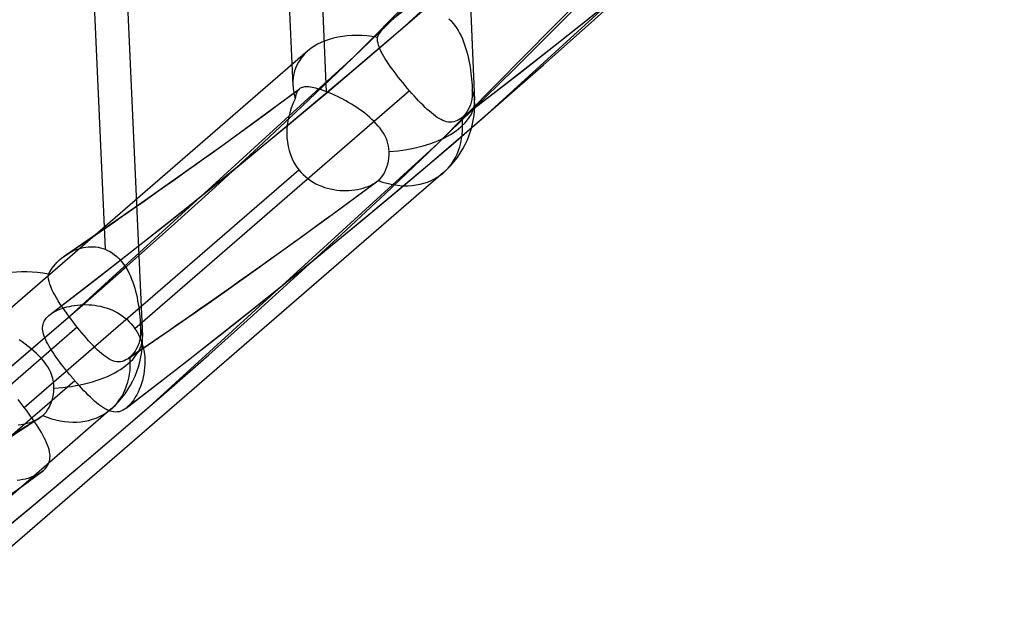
# Model space of a CAD drawing. Header units: millimetres. Extents: x -192 to 186, y -241 to 236.
# Tile 7 of 89: x 117 to 130, y -132 to -124. Entities that reach past the tile are written whole.
import ezdxf

# ---------------------------------------------------------------- set-up
doc = ezdxf.new("R2010")
doc.units = ezdxf.units.MM
doc.layers.add('MAIN-1', color=7, linetype='Continuous')
doc.layers.add('MAIN-2', color=7, linetype='Continuous')

msp = doc.modelspace()

# ---------------------------------------------------------------- linework, layer by layer
at = {"layer": 'MAIN-1'}
for p, q in [((117.1641225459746, -127.8824797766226), (117.1642463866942, -127.8823877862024)), ((117.1642463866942, -127.8823877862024), (117.1643645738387, -127.8822930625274)), ((117.1643645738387, -127.8822930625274), (117.1644884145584, -127.8822010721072)), ((117.1644884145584, -127.8822010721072), (117.1646132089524, -127.8821082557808)), ((117.1646132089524, -127.8821082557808), (117.1647304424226, -127.882014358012)), ((117.1647304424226, -127.882014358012), (117.1648552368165, -127.8819215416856))]:
    msp.add_line(p, q, dxfattribs=at)
msp.add_ellipse((-0.4999999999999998, -0.4330127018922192), major_axis=(108.0178556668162, -124.728276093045), ratio=0.7500000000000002, start_param=-0.2589215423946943, end_param=0.7137243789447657, dxfattribs=at)
at = {"layer": 'MAIN-2'}
for p, q in [((121.8380788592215, -104.9354193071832), (122.7441798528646, -125.0644069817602)), ((119.4786828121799, -105.3911326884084), (120.3555453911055, -124.8705930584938)), ((117.4703301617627, -108.0423075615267), (118.376431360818, -128.1713448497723)), ((120.7979437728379, -124.95304612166), (120.4055039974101, -116.2350152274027)), ((117.4936730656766, -118.3062729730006), (117.8861128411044, -127.024303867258)), ((121.8256441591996, -124.0908963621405), (125.5617363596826, -120.6814500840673)), ((121.1617365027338, -124.4919617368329), (124.7200964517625, -120.8889096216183)), ((122.8632598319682, -125.2890491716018), (126.6601465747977, -121.8241327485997)), ((122.2601462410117, -125.6346448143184), (125.876294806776, -121.9730791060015)), ((124.1559453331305, -124.0603625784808), (124.9427404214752, -123.4267368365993)), ((121.0653331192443, -124.7425275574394), (121.8256441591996, -124.0908963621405)), ((121.5358261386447, -124.1259730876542), (121.5527711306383, -124.1046647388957)), ((121.5527711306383, -124.1046647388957), (121.5706310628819, -124.0838759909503)), ((121.5706310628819, -124.0838759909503), (121.5893595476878, -124.0636551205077)), ((121.5893595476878, -124.0636551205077), (121.6089177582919, -124.0440448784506)), ((121.6089177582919, -124.0440448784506), (121.6292649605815, -124.0251028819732)), ((121.6292649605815, -124.0251028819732), (121.6503623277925, -124.0068652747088)), ((122.4064695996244, -123.994936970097), (122.4333846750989, -124.0223203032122)), ((122.4333846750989, -124.0223203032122), (122.4588502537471, -124.0515283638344)), ((122.4588502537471, -124.0515283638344), (122.4828871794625, -124.0824460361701)), ((122.4828871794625, -124.0824460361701), (122.5055087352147, -124.114963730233)), ((123.362582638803, -124.6860335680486), (124.1559453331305, -124.0603625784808)), ((121.4659411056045, -124.2390275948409), (121.4778575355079, -124.2155881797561)), ((121.4778575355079, -124.2155881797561), (121.4908171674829, -124.192585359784)), ((121.4908171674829, -124.192585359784), (121.504802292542, -124.1699820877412)), ((121.504802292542, -124.1699820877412), (121.5198207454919, -124.1477619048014)), ((121.5198207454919, -124.1477619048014), (121.5358261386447, -124.1259730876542)), ((122.5055087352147, -124.114963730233), (122.5267348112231, -124.1489671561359)), ((122.5267348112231, -124.1489671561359), (122.5465664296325, -124.1843222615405)), ((122.5465664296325, -124.1843222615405), (122.565019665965, -124.2208916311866)), ((122.565019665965, -124.2208916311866), (122.5821361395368, -124.2585386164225)), ((121.4659856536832, -124.2641502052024), (121.465934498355, -124.2390256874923)), ((121.4687073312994, -124.2898947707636), (121.4659856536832, -124.2641502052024)), ((121.4739365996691, -124.3162641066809), (121.4687073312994, -124.2898947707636)), ((121.4815190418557, -124.3432764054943), (121.4739365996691, -124.3162641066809)), ((121.4912775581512, -124.3709466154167), (121.4815190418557, -124.3432764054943)), ((122.5821361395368, -124.2585386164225), (122.5979499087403, -124.2971320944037)), ((122.5979499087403, -124.2971320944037), (122.6125470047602, -124.3365295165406)), ((122.6125470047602, -124.3365295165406), (122.6258604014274, -124.3766201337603)), ((120.5508090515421, -124.4164163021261), (108.1727878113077, -135.1360971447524)), ((117.4256445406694, -127.9014078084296), (121.1617365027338, -124.4919617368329)), ((121.5030737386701, -124.3993019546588), (121.4912775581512, -124.3709466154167)), ((121.5168007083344, -124.4284415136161), (121.5030737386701, -124.3993019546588)), ((121.5323813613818, -124.4583958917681), (121.5168007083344, -124.4284415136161)), ((121.5497217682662, -124.4891522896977), (121.5323813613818, -124.4583958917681)), ((121.568738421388, -124.5207097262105), (121.5497217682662, -124.4891522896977)), ((122.6258604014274, -124.3766201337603), (122.638033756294, -124.4172394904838)), ((122.638033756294, -124.4172394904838), (122.649072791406, -124.458270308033)), ((122.649072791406, -124.458270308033), (122.6590539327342, -124.4996586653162)), ((121.5893402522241, -124.5530463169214), (121.568738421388, -124.5207097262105)), ((121.611403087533, -124.5861845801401), (121.5893402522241, -124.5530463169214)), ((121.6348567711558, -124.6200525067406), (121.611403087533, -124.5861845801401)), ((121.6595396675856, -124.6545296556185), (121.6348567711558, -124.6200525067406)), ((122.6590539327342, -124.4996586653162), (122.6680516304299, -124.5413467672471)), ((122.6680516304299, -124.5413467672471), (122.676118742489, -124.5831846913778)), ((122.676118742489, -124.5831846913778), (122.6832873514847, -124.6250176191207)), ((122.6832873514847, -124.6250176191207), (122.6896169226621, -124.6667107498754)), ((120.2983091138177, -125.3863206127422), (121.0653331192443, -124.7425275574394)), ((121.6853880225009, -124.6895755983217), (121.6595396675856, -124.6545296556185)), ((121.7123277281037, -124.7251303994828), (121.6853880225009, -124.6895755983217)), ((121.7402827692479, -124.7611489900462), (121.7123277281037, -124.7251303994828)), ((122.5626985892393, -125.3037169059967), (123.362582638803, -124.6860335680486)), ((122.6896169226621, -124.6667107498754), (122.6951442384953, -124.7081062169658)), ((122.6951442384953, -124.7081062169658), (122.6999231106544, -124.7490598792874)), ((122.6999231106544, -124.7490598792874), (122.7039871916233, -124.7892477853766)), ((121.7691761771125, -124.7975805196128), (121.7402827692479, -124.7611489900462)), ((121.7987292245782, -124.834104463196), (121.7691761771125, -124.7975805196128)), ((121.8286996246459, -124.870419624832), (121.7987292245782, -124.834104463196)), ((121.8590260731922, -124.9064565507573), (121.8286996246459, -124.870419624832)), ((122.7039871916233, -124.7892477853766), (122.7073450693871, -124.8282715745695)), ((122.7073450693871, -124.8282715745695), (122.7100119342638, -124.8660794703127)), ((122.7100119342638, -124.8660794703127), (122.7119991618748, -124.902616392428)), ((121.8896681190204, -124.9421142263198), (118.2795120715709, -128.0686010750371)), ((119.948071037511, -125.2793780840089), (120.4435403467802, -124.9147045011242)), ((120.3955027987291, -124.9941327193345), (120.3902453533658, -125.0182313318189)), ((120.4022302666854, -124.9727930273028), (120.3955027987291, -124.9941327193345)), ((120.4105609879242, -124.9540965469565), (120.4022302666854, -124.9727930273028)), ((120.4205991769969, -124.9379246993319), (120.4105609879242, -124.9540965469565)), ((120.4325066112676, -124.92413037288), (120.4205991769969, -124.9379246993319)), ((120.4339813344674, -124.9227148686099), (120.4324810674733, -124.9241494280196)), ((120.4354824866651, -124.9213334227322), (120.4339813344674, -124.9227148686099)), ((120.4370034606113, -124.9199709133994), (120.4354824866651, -124.9213334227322)), ((120.4385518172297, -124.9186482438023), (120.4370034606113, -124.9199709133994)), ((120.4401332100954, -124.9173549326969), (120.4385518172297, -124.9186482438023)), ((120.441735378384, -124.9160863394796), (120.4401332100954, -124.9173549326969)), ((120.4528397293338, -124.9085474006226), (120.441735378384, -124.9160863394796)), ((120.4650915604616, -124.9022713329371), (120.4528397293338, -124.9085474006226)), ((120.4785254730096, -124.8972383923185), (120.4650915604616, -124.9022713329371)), ((120.4931770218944, -124.8934412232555), (120.4785254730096, -124.8972383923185)), ((120.509087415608, -124.8908619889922), (120.4931770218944, -124.8934412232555)), ((120.5262694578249, -124.8894911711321), (120.509087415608, -124.8908619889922)), ((120.5447292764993, -124.889325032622), (120.5262694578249, -124.8894911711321)), ((120.5644721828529, -124.8903717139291), (120.5447292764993, -124.889325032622)), ((120.5855129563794, -124.8926189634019), (120.5644721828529, -124.8903717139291)), ((120.6078588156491, -124.8960732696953), (120.5855129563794, -124.8926189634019)), ((120.6315169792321, -124.9007345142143), (120.6078588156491, -124.8960732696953)), ((120.6565012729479, -124.9065978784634), (120.6315169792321, -124.9007345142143)), ((120.6827486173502, -124.9136473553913), (120.6565012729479, -124.9065978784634)), ((120.7100603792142, -124.9218267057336), (120.6827486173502, -124.9136473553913)), ((120.7383862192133, -124.9311302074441), (120.7100603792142, -124.9218267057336)), ((120.7676975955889, -124.9415353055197), (120.7383862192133, -124.9311302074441)), ((120.7979404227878, -124.9530451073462), (120.7676975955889, -124.9415353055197)), ((120.832138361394, -124.9668804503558), (120.7979508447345, -124.9530304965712)), ((120.867355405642, -124.9819999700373), (120.832138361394, -124.9668804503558)), ((120.9032154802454, -124.9982488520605), (120.867355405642, -124.9819999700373)), ((120.9394877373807, -125.0155219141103), (120.9032154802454, -124.9982488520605)), ((121.8896699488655, -124.942115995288), (121.8590260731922, -124.9064565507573)), ((121.9192885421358, -124.9759432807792), (121.8896595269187, -124.9421239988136)), ((121.9490346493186, -125.0092281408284), (121.9192885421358, -124.9759432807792)), ((121.9785603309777, -125.0415595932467), (121.9490346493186, -125.0092281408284)), ((122.7131668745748, -124.9781990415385), (122.7104276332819, -125.0177191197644)), ((122.7119991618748, -124.902616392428), (122.7133049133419, -124.9378300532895)), ((122.7132878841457, -124.9378295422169), (122.7131668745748, -124.9781990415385)), ((120.345661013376, -125.1356283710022), (120.3282122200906, -125.1836112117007)), ((120.3651085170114, -125.0893710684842), (120.345661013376, -125.1356283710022)), ((120.386343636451, -125.045183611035), (120.3651085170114, -125.0893710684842)), ((120.3902453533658, -125.0182313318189), (120.386343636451, -125.045183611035)), ((120.976075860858, -125.03380236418), (120.9394877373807, -125.0155219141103)), ((121.0128835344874, -125.0530601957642), (120.976075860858, -125.03380236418)), ((121.049809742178, -125.0732552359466), (121.0128835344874, -125.0530601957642)), ((121.0867572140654, -125.0943649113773), (121.049809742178, -125.0732552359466)), ((121.1235842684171, -125.1163329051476), (121.0867572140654, -125.0943649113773)), ((121.1600349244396, -125.139046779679), (121.1235842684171, -125.1163329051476)), ((121.1959837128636, -125.1624890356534), (121.1600349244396, -125.139046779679)), ((122.007785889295, -125.0728023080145), (121.9785603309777, -125.0415595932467)), ((122.0366892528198, -125.1028849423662), (122.007785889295, -125.0728023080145)), ((122.0652634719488, -125.1317317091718), (122.0366892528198, -125.1028849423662)), ((122.0934713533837, -125.1592757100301), (122.0652634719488, -125.1317317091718)), ((122.6878241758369, -125.1239379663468), (122.6756102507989, -125.1559238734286)), ((122.6974567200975, -125.091155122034), (122.6878241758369, -125.1239379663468)), ((122.705085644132, -125.0555958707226), (122.6974567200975, -125.091155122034)), ((122.7104276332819, -125.0177191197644), (122.705085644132, -125.0555958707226)), ((120.3129397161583, -125.2330724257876), (120.2998851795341, -125.284305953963)), ((120.3282122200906, -125.1836112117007), (120.3129397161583, -125.2330724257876)), ((121.2313155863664, -125.1866473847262), (121.1959837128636, -125.1624890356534)), ((121.2659069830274, -125.2114960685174), (121.2313155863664, -125.1866473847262)), ((121.2996419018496, -125.2370236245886), (121.2659069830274, -125.2114960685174)), ((121.3323977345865, -125.2632166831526), (121.2996419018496, -125.2370236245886)), ((121.3640726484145, -125.2900403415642), (121.3323977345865, -125.2632166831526)), ((122.121299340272, -125.185432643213), (122.0934713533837, -125.1592757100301)), ((122.1486580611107, -125.2100577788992), (122.121299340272, -125.185432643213)), ((122.175525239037, -125.2330367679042), (122.1486580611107, -125.2100577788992)), ((122.2019202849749, -125.2542893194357), (122.175525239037, -125.2330367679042)), ((122.2278597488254, -125.2737376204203), (122.2019202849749, -125.2542893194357)), ((122.6016271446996, -125.2688833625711), (122.5788196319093, -125.2905806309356)), ((122.6232829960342, -125.2441655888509), (122.6016271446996, -125.2688833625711)), ((122.6431644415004, -125.2167937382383), (122.6232829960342, -125.2441655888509)), ((122.6606855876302, -125.1871470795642), (122.6431644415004, -125.2167937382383)), ((122.6756102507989, -125.1559238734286), (122.6606855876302, -125.1871470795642)), ((119.4501966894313, -125.6409986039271), (119.948071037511, -125.2793780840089)), ((119.5246382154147, -126.0222549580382), (120.2983091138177, -125.3863206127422)), ((120.2814108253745, -125.3913148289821), (120.2764999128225, -125.4465653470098)), ((120.2892899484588, -125.3371369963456), (120.2814108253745, -125.3913148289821)), ((120.2998851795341, -125.284305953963), (120.2892899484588, -125.3371369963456)), ((121.394572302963, -125.3175411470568), (121.3640726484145, -125.2900403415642)), ((121.4238013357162, -125.3457675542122), (121.394572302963, -125.3175411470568)), ((121.4516040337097, -125.374717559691), (121.4238013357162, -125.3457675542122)), ((121.4778350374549, -125.4044086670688), (121.4516040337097, -125.374717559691)), ((122.0964441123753, -125.9463029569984), (122.8632598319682, -125.2890491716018)), ((122.2533630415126, -125.2912815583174), (122.2278597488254, -125.2737376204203)), ((122.2784467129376, -125.3068565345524), (122.2533630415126, -125.2912815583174)), ((122.3031226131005, -125.3203679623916), (122.2784467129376, -125.3068565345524)), ((122.327445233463, -125.331741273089), (122.3031226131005, -125.3203679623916)), ((122.3515260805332, -125.3408952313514), (122.327445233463, -125.331741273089)), ((122.3754044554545, -125.3477145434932), (122.3515260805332, -125.3408952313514)), ((122.3991101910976, -125.3520646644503), (122.3754044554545, -125.3477145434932)), ((122.4227014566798, -125.3538302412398), (122.3991101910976, -125.3520646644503)), ((122.4462005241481, -125.3528888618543), (122.4227014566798, -125.3538302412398)), ((122.469628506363, -125.3491089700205), (122.4462005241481, -125.3528888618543)), ((122.4929159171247, -125.3424242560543), (122.469628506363, -125.3491089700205)), ((122.5160660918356, -125.3327596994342), (122.4929159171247, -125.3424242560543)), ((122.5390976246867, -125.3200601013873), (122.5160660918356, -125.3327596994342)), ((122.5620225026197, -125.3042419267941), (122.5390976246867, -125.3200601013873)), ((122.5648250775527, -125.3020832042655), (122.5620225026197, -125.3042419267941)), ((122.5676239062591, -125.2998804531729), (122.5648250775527, -125.3020832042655)), ((122.5704208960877, -125.2976254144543), (122.5676239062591, -125.2998804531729)), ((122.5732217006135, -125.2953274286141), (122.5704208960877, -125.2976254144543)), ((122.5760187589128, -125.2929788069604), (122.5732217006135, -125.2953274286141)), ((122.5788196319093, -125.2905806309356), (122.5760187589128, -125.2929788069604)), ((120.2764999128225, -125.4465653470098), (120.2748291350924, -125.5026399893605)), ((120.2748291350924, -125.5026399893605), (120.2766496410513, -125.5592588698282)), ((121.5023442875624, -125.4348482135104), (121.4778350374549, -125.4044086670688)), ((121.5249732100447, -125.4660432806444), (121.5023442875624, -125.4348482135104)), ((121.5455726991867, -125.498006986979), (121.5249732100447, -125.4660432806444)), ((121.5639476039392, -125.5306896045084), (121.5455726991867, -125.498006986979)), ((121.5799339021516, -125.5640459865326), (121.5639476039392, -125.5306896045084)), ((118.4632602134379, -129.0995606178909), (122.2601462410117, -125.6346448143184)), ((118.91269417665, -126.025880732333), (119.4501966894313, -125.6409986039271)), ((120.2766496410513, -125.5592588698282), (120.2821691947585, -125.6157815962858)), ((120.2821691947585, -125.6157815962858), (120.2915202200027, -125.6717783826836)), ((121.5934023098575, -125.5980751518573), (121.5799339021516, -125.5640459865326)), ((121.6042282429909, -125.6327862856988), (121.5934023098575, -125.5980751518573)), ((121.6122880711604, -125.6681679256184), (121.6042282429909, -125.6327862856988)), ((120.2915202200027, -125.6717783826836), (120.3048271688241, -125.726990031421)), ((120.3048271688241, -125.726990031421), (120.3222154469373, -125.7811565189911)), ((120.3222154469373, -125.7811565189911), (120.3438170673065, -125.8340131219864)), ((121.6174574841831, -125.7041786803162), (121.6122880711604, -125.6681679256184)), ((121.6159035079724, -125.8268704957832), (121.6191152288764, -125.7838495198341)), ((121.619620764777, -125.7402653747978), (121.6174574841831, -125.7041786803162)), ((121.6191152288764, -125.7838495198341), (121.619620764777, -125.7402653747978)), ((120.3438170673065, -125.8340131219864), (120.3695208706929, -125.8848747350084)), ((120.3695208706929, -125.8848747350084), (120.3991132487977, -125.9331962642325)), ((121.5910389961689, -125.9432185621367), (121.6015154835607, -125.9073448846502)), ((121.6015154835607, -125.9073448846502), (121.6099362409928, -125.8683119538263)), ((121.6099362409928, -125.8683119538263), (121.6159035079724, -125.8268704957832)), ((122.3348535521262, -126.0165254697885), (110.6192664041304, -136.1625225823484)), ((116.8248417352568, -129.1031516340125), (120.432507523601, -125.9788214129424)), ((118.3738627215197, -126.4066197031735), (118.91269417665, -126.025880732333)), ((118.7443591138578, -126.6502833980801), (119.5246382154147, -126.0222549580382)), ((120.3991132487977, -125.9331962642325), (120.4325122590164, -125.9788219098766)), ((120.4325047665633, -125.9788197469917), (120.4596461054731, -126.0107591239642)), ((120.4596461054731, -126.0107591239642), (120.4887924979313, -126.0410583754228)), ((120.4887924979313, -126.0410583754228), (120.5197691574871, -126.069527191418)), ((121.3229286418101, -126.5957158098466), (122.0964441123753, -125.9463029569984)), ((121.5228341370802, -126.0719272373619), (121.5437986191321, -126.0426700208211)), ((121.5437986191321, -126.0426700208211), (121.5623111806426, -126.0108813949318)), ((121.5623111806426, -126.0108813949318), (121.5781113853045, -125.9774122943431)), ((121.5781113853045, -125.9774122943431), (121.5910389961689, -125.9432185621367)), ((120.5197691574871, -126.069527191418), (120.5522538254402, -126.0959183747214)), ((120.5522538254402, -126.0959183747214), (120.5861206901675, -126.1202330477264)), ((120.5861206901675, -126.1202330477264), (120.6212666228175, -126.142468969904)), ((120.6212666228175, -126.142468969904), (120.6575865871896, -126.1626453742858)), ((120.6575865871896, -126.1626453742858), (120.6949755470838, -126.180755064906)), ((120.9182166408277, -126.5335032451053), (121.4553172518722, -126.1376725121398)), ((121.3742454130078, -126.1852155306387), (121.4031717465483, -126.1706783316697)), ((121.4031717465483, -126.1706783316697), (121.429945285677, -126.1550241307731)), ((121.429945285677, -126.1550241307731), (121.4544911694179, -126.138290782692)), ((121.4544911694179, -126.138290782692), (121.4582459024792, -126.1354775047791)), ((121.4582459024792, -126.1354775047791), (121.4619459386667, -126.1326363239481)), ((121.4619459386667, -126.1326363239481), (121.4655827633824, -126.1297735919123)), ((121.4655827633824, -126.1297735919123), (121.4691582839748, -126.1268810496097)), ((121.4691582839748, -126.1268810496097), (121.4726715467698, -126.1239595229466)), ((121.4726715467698, -126.1239595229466), (121.4761225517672, -126.1210090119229)), ((121.4761225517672, -126.1210090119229), (121.5000421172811, -126.0981758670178)), ((121.5000421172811, -126.0981758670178), (121.5228341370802, -126.0719272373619)), ((120.6949755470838, -126.180755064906), (120.7332745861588, -126.1967973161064)), ((120.7332745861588, -126.1967973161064), (120.7722281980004, -126.2107258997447)), ((120.7722281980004, -126.2107258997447), (120.8116934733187, -126.2225953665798)), ((120.8116934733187, -126.2225953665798), (120.8515200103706, -126.2324316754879)), ((120.8515200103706, -126.2324316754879), (120.8915932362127, -126.2403085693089)), ((120.8915932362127, -126.2403085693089), (120.9317693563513, -126.2462473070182)), ((120.9317693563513, -126.2462473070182), (120.9719158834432, -126.2503076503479)), ((120.9719158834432, -126.2503076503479), (121.0119183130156, -126.2525292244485)), ((121.0119183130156, -126.2525292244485), (121.0516925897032, -126.2529725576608)), ((121.0516925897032, -126.2529725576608), (121.0910959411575, -126.2516834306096)), ((121.0910959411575, -126.2516834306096), (121.1299761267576, -126.2487148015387)), ((121.1299761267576, -126.2487148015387), (121.1681714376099, -126.244120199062)), ((121.1681714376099, -126.244120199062), (121.2055381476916, -126.2379396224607)), ((121.2055381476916, -126.2379396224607), (121.2419079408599, -126.230237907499)), ((121.2419079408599, -126.230237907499), (121.2771361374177, -126.221062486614)), ((121.2771361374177, -126.221062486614), (121.3110459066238, -126.2104647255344)), ((121.3110459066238, -126.2104647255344), (121.3434679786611, -126.1985036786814)), ((121.3434679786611, -126.1985036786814), (121.3742454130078, -126.1852155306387)), ((117.8709697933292, -126.7569158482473), (118.3738627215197, -126.4066197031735)), ((120.3783475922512, -126.9258192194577), (120.9182166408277, -126.5335032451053)), ((117.9575124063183, -127.2703636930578), (118.7443591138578, -126.6502833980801)), ((120.5427408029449, -127.2372482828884), (121.3229286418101, -126.5957158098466)), ((117.3657511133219, -127.1041619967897), (117.8709697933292, -126.7569158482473)), ((119.8320203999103, -127.3171992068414), (120.3783475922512, -126.9258192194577)), ((117.3880037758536, -127.0895670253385), (117.4168399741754, -127.0723576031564)), ((117.4168399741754, -127.0723576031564), (117.4463730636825, -127.0566179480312)), ((117.4463730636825, -127.0566179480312), (117.476528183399, -127.0424057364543)), ((117.476528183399, -127.0424057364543), (117.5072389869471, -127.0297921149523)), ((117.5072389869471, -127.0297921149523), (117.538422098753, -127.0188345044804)), ((117.538422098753, -127.0188345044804), (117.5700111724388, -127.0096106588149)), ((117.5700111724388, -127.0096106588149), (117.6019303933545, -127.0021856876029)), ((117.6019303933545, -127.0021856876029), (117.6340498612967, -126.9966212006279)), ((117.6340498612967, -126.9966212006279), (117.6661855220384, -126.9929962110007)), ((117.6661855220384, -126.9929962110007), (117.6982823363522, -126.9913278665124)), ((117.6982823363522, -126.9913278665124), (117.7302644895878, -126.9916614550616)), ((117.7302644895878, -126.9916614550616), (117.7620854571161, -126.9940275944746)), ((117.7620854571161, -126.9940275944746), (117.7936769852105, -126.9984528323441)), ((117.7936769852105, -126.9984528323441), (117.8249774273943, -127.0049788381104)), ((117.8249774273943, -127.0049788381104), (117.8558985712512, -127.0136219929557)), ((117.8558985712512, -127.0136219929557), (117.8861123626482, -127.0243008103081)), ((117.8861076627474, -127.0243038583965), (117.9193285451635, -127.0387898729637)), ((117.9193285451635, -127.0387898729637), (117.9514968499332, -127.0557680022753)), ((117.9514968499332, -127.0557680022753), (117.9825746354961, -127.0751953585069)), ((117.9825746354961, -127.0751953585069), (118.0125116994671, -127.0970178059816)), ((117.2307735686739, -127.2232856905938), (117.2585932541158, -127.1935054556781)), ((117.2585932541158, -127.1935054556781), (117.2882595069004, -127.1651535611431)), ((117.2882595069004, -127.1651535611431), (117.3196340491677, -127.1383949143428)), ((117.3196340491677, -127.1383949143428), (117.3261937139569, -127.1331703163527)), ((117.3261937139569, -127.1331703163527), (117.3328242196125, -127.1280201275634)), ((117.3328242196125, -127.1280201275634), (117.3395113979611, -127.1229413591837)), ((117.3395113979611, -127.1229413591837), (117.3462618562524, -127.1179359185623)), ((117.3462618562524, -127.1179359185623), (117.3530736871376, -127.113012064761)), ((117.3530736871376, -127.113012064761), (117.3599317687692, -127.1081742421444)), ((117.3599317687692, -127.1081742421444), (117.3880037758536, -127.0895670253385)), ((118.0125116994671, -127.0970178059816), (118.0412738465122, -127.1211770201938)), ((118.0412738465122, -127.1211770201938), (118.0686413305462, -127.1474377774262)), ((118.0686413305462, -127.1474377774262), (118.094527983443, -127.1756078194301)), ((118.094527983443, -127.1756078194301), (118.1189546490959, -127.2055720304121)), ((118.1189546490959, -127.2055720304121), (118.1419449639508, -127.2372205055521)), ((117.1406965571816, -127.3538932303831), (117.15980101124, -127.3197514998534)), ((117.15980101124, -127.3197514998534), (117.1812382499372, -127.2865573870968)), ((117.1641433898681, -127.8824703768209), (117.9575124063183, -127.2703636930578)), ((117.1812382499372, -127.2865573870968), (117.2049434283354, -127.2543527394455)), ((117.2049434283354, -127.2543527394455), (117.2307735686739, -127.2232856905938)), ((118.1419449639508, -127.2372205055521), (118.1635056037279, -127.2704351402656)), ((118.1635056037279, -127.2704351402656), (118.1836640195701, -127.3051027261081)), ((118.1836640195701, -127.3051027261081), (118.202422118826, -127.3411026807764)), ((118.202422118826, -127.3411026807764), (118.2197969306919, -127.3782835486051)), ((119.2831117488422, -127.704883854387), (119.8320203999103, -127.3171992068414)), ((119.7559447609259, -127.8708748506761), (120.5427408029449, -127.2372482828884)), ((117.1400057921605, -127.3843723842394), (117.1406975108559, -127.3538924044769)), ((117.1430283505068, -127.415813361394), (117.1400057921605, -127.3843723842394)), ((117.1494958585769, -127.4482190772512), (117.1430283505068, -127.415813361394)), ((117.1591285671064, -127.481601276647), (117.1494958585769, -127.4482190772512)), ((118.2197969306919, -127.3782835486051), (118.2358423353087, -127.4165199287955)), ((118.2358423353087, -127.4165199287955), (118.2506358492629, -127.4556624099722)), ((118.2506358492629, -127.4556624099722), (118.2641085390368, -127.4956085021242)), ((117.1716561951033, -127.5159711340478), (117.1591285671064, -127.481601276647)), ((117.1868655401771, -127.5514190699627), (117.1716561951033, -127.5159711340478)), ((117.2046122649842, -127.5880465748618), (117.1868655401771, -127.5514190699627)), ((117.2247499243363, -127.6258201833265), (117.2046122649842, -127.5880465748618)), ((118.2641085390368, -127.4956085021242), (118.2764248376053, -127.5361920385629)), ((118.2764248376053, -127.5361920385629), (118.2875885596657, -127.5772841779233)), ((118.2875885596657, -127.5772841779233), (118.2976554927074, -127.618751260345)), ((117.2471349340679, -127.6647039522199), (117.2247499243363, -127.6258201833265)), ((117.2715546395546, -127.7047400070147), (117.2471349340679, -127.6647039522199)), ((117.2979023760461, -127.7458182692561), (117.2715546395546, -127.7047400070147)), ((118.2976554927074, -127.618751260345), (118.3067048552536, -127.6605511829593)), ((118.3067048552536, -127.6605511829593), (118.3148036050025, -127.702584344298)), ((118.3148036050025, -127.702584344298), (118.322017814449, -127.7447178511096)), ((118.7353198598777, -128.0862616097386), (119.2831117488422, -127.704883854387)), ((117.1865947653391, -127.8665298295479), (117.2103798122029, -127.8518167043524)), ((117.2103798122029, -127.8518167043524), (117.2358589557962, -127.8379593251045)), ((117.2358589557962, -127.8379593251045), (117.2629168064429, -127.8250036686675)), ((117.2629168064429, -127.8250036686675), (117.2914219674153, -127.8129932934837)), ((117.2914219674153, -127.8129932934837), (117.3212506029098, -127.8019530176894)), ((117.3259432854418, -127.787785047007), (117.2979023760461, -127.7458182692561)), ((117.3212506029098, -127.8019530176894), (117.3522713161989, -127.7919197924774)), ((117.3555215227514, -127.8305138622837), (117.3259432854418, -127.787785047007)), ((117.3522713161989, -127.7919197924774), (117.3843583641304, -127.7829399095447)), ((117.386517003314, -127.8739138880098), (117.3555215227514, -127.8305138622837)), ((117.3843583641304, -127.7829399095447), (117.41746570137, -127.7750232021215)), ((117.41746570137, -127.7750232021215), (117.4516306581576, -127.7682079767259)), ((117.4516306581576, -127.7682079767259), (117.4867434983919, -127.7625495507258)), ((117.4867434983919, -127.7625495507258), (117.5227057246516, -127.7581296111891)), ((117.5227057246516, -127.7581296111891), (117.5593981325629, -127.7549974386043)), ((117.5593981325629, -127.7549974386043), (117.5967062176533, -127.7532323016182)), ((117.5967062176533, -127.7532323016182), (117.6345324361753, -127.7528952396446)), ((117.6345324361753, -127.7528952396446), (117.672764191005, -127.7540572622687)), ((117.672764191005, -127.7540572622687), (117.711218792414, -127.7567702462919)), ((117.711218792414, -127.7567702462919), (117.7497277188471, -127.7610956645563)), ((117.7497277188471, -127.7610956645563), (117.7881830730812, -127.7670552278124)), ((117.7881830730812, -127.7670552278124), (117.8264779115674, -127.7747028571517)), ((117.8264779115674, -127.7747028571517), (117.8645099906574, -127.7840696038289)), ((117.8645099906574, -127.7840696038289), (117.9021733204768, -127.7952085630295)), ((117.9021733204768, -127.7952085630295), (117.9393600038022, -127.8081414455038)), ((117.9393600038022, -127.8081414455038), (117.9759697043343, -127.8229240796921)), ((117.9759697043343, -127.8229240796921), (118.0118443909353, -127.8395692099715)), ((118.0118443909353, -127.8395692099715), (118.0467466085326, -127.8580093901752)), ((118.0467466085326, -127.8580093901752), (118.0805788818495, -127.8782517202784)), ((118.322017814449, -127.7447178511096), (118.3283880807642, -127.7867839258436)), ((118.3283880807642, -127.7867839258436), (118.3339795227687, -127.828643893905)), ((118.3339795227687, -127.828643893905), (118.3388327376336, -127.870149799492)), ((116.665333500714, -128.5530390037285), (117.4256445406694, -127.9014078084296)), ((117.0717134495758, -128.0110309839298), (117.0780960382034, -127.9906610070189)), ((117.0780960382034, -127.9906610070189), (117.086920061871, -127.9706830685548)), ((117.086920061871, -127.9706830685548), (117.0982602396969, -127.9511352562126)), ((117.0982602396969, -127.9511352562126), (117.1120756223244, -127.9322193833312)), ((117.1120756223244, -127.9322193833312), (117.1283706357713, -127.9139301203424)), ((117.1283706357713, -127.9139301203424), (117.1471763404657, -127.8962533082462)), ((117.1471763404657, -127.8962533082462), (117.1498855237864, -127.8939299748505)), ((117.1498855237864, -127.8939299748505), (117.1526409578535, -127.8916133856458)), ((117.1526409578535, -127.8916133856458), (117.1554455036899, -127.8893142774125)), ((117.1554455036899, -127.8893142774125), (117.1582896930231, -127.8870200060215)), ((117.1582896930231, -127.8870200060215), (117.1611820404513, -127.884744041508)), ((117.1611820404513, -127.884744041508), (117.1641225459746, -127.8824797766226)), ((117.1648552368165, -127.8819215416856), (117.1865947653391, -127.8665298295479)), ((117.4188219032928, -127.9179121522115), (117.386517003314, -127.8739138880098)), ((117.4522180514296, -127.9622882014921), (117.4188219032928, -127.9179121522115)), ((117.4862117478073, -128.0064149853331), (117.4522180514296, -127.9622882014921)), ((118.0805788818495, -127.8782517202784), (118.113256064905, -127.9002804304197)), ((118.113256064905, -127.9002804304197), (118.1447033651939, -127.9241058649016)), ((118.1447033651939, -127.9241058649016), (118.1748365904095, -127.9497312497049)), ((118.1748365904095, -127.9497312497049), (118.2035743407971, -127.9771452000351)), ((118.2035743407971, -127.9771452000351), (118.2307408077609, -128.006251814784)), ((118.3388327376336, -127.870149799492), (118.3430166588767, -127.9111464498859)), ((118.3430166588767, -127.9111464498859), (118.3465646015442, -127.9511490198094)), ((118.3465646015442, -127.9511490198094), (118.349475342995, -127.9899170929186)), ((118.349475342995, -127.9899170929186), (118.3517782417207, -128.0274084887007)), ((118.9625820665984, -128.4965458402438), (119.7559447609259, -127.8708748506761)), ((117.5206765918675, -128.0500791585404), (113.9130108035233, -131.1744093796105)), ((117.0657818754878, -128.0529628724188), (117.067647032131, -128.0317920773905)), ((117.0659936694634, -128.0745284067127), (117.0657818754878, -128.0529628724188)), ((117.0681618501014, -128.0965111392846), (117.0659936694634, -128.0745284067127)), ((117.067647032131, -128.0317920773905), (117.0717134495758, -128.0110309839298)), ((117.0721750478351, -128.118937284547), (117.0681618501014, -128.0965111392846)), ((117.0779787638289, -128.1420218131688), (117.0721750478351, -128.118937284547)), ((117.5206767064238, -128.0500754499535), (117.4862117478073, -128.0064149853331)), ((117.5505453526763, -128.0871563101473), (117.5206568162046, -128.0500906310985)), ((117.5806214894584, -128.1236925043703), (117.5505453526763, -128.0871563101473)), ((118.184812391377, -128.4640804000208), (118.7353198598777, -128.0862616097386)), ((118.2307408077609, -128.006251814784), (118.2560668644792, -128.0367685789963)), ((118.2560668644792, -128.0367685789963), (118.2795138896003, -128.068602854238)), ((118.2795138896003, -128.068602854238), (118.3037977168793, -128.1062254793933)), ((118.3037977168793, -128.1062254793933), (118.32562780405, -128.1453774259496)), ((118.3538105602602, -128.1065234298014), (118.3514465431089, -128.1489599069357)), ((118.3517782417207, -128.0274084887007), (118.3534393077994, -128.0635814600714)), ((118.3534393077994, -128.0635814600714), (118.3538105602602, -128.1065234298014)), ((116.7982567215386, -128.2429167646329), (116.7575876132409, -128.2150450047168)), ((116.8381271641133, -128.2717043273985), (116.7982567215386, -128.2429167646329)), ((117.0855240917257, -128.1658100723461), (117.0779787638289, -128.1420218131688)), ((117.0947637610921, -128.19032310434), (117.0855240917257, -128.1658100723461)), ((117.1056401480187, -128.2155756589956), (117.0947637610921, -128.19032310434)), ((117.1181059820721, -128.2415821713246), (117.1056401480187, -128.2155756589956)), ((117.1321036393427, -128.2683507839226), (117.1181059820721, -128.2415821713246)), ((117.6107803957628, -128.1595368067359), (117.5806214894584, -128.1236925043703)), ((117.6406476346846, -128.1942254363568), (117.6107803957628, -128.1595368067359)), ((117.6701642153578, -128.227609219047), (117.6406476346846, -128.1942254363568)), ((117.6993099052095, -128.2596096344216), (117.6701642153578, -128.227609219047)), ((118.32562780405, -128.1453774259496), (118.344967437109, -128.1859577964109)), ((118.3384592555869, -128.2284379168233), (118.3285311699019, -128.2639215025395)), ((118.34623250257, -128.1898655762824), (118.3384592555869, -128.2284379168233)), ((118.344967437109, -128.1859577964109), (118.3617649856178, -128.2277876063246)), ((118.3514465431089, -128.1489599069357), (118.34623250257, -128.1898655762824)), ((118.3617649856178, -128.2277876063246), (118.3759079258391, -128.2704137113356)), ((116.8770159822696, -128.3013702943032), (116.8381271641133, -128.2717043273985)), ((116.9147487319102, -128.3318841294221), (116.8770159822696, -128.3013702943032)), ((116.9511556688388, -128.363212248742), (116.9147487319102, -128.3318841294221)), ((116.9860849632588, -128.3953680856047), (116.9511556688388, -128.363212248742)), ((117.147579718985, -128.2959068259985), (117.1321036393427, -128.2683507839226)), ((117.1644752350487, -128.3242519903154), (117.147579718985, -128.2959068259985)), ((117.1826617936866, -128.3532589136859), (117.1644752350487, -128.3242519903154)), ((117.2020738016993, -128.3828877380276), (117.1826617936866, -128.3532589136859)), ((117.7280625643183, -128.2901432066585), (117.6993099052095, -128.2596096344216)), ((117.7564076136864, -128.3191209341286), (117.7280625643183, -128.2901432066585)), ((117.7843086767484, -128.3464310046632), (117.7564076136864, -128.3191209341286)), ((117.8116686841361, -128.3719033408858), (117.7843086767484, -128.3464310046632)), ((117.8385201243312, -128.3954372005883), (117.8116686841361, -128.3719033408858)), ((118.2824999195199, -128.362512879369), (118.2617600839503, -128.3916102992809)), ((118.3006887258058, -128.330954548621), (118.2824999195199, -128.362512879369)), ((118.316079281, -128.2977768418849), (118.3006887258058, -128.330954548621)), ((118.3285311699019, -128.2639215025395), (118.316079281, -128.2977768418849)), ((118.3759079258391, -128.2704137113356), (118.3874599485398, -128.3136716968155)), ((118.3874599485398, -128.3136716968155), (118.3964771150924, -128.3574235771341)), ((118.3964771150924, -128.3574235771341), (118.4030391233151, -128.4015337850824)), ((117.0194223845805, -128.4284265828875), (116.9860849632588, -128.3953680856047)), ((117.0509310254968, -128.4623909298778), (117.0194223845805, -128.4284265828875)), ((117.0803881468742, -128.4972739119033), (117.0509310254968, -128.4623909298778)), ((117.1075644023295, -128.5330731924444), (117.0803881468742, -128.4972739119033)), ((117.2226479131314, -128.4131185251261), (117.2020738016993, -128.3828877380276)), ((117.2443269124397, -128.4439402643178), (117.2226479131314, -128.4131185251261)), ((117.2670606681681, -128.4753236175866), (117.2443269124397, -128.4439402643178)), ((117.290785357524, -128.507249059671), (117.2670606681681, -128.4753236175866)), ((117.3153609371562, -128.5395759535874), (117.290785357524, -128.507249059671)), ((117.8648794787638, -128.4169360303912), (117.8385201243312, -128.3954372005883)), ((117.8907840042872, -128.4363081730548), (117.8648794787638, -128.4169360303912)), ((117.9162511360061, -128.4534628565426), (117.8907840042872, -128.4363081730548)), ((117.9413162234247, -128.4682968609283), (117.9162511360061, -128.4534628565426)), ((117.9660147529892, -128.4807312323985), (117.9413162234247, -128.4682968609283)), ((117.9904903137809, -128.4906752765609), (117.9660147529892, -128.4807312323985)), ((118.0147954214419, -128.4980042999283), (117.9904903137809, -128.4906752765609)), ((118.038993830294, -128.5025671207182), (118.0147954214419, -128.4980042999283)), ((118.06313608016, -128.5042351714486), (118.038993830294, -128.5025671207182)), ((118.0872793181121, -128.5028619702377), (118.06313608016, -128.5042351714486)), ((118.1114387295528, -128.4983109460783), (118.0872793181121, -128.5028619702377)), ((118.1355465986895, -128.4905096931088), (118.1114387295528, -128.4983109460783)), ((118.1596270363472, -128.4793880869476), (118.1355465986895, -128.4905096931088)), ((118.183695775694, -128.4648537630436), (118.1596270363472, -128.4793880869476)), ((118.162698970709, -129.1142283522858), (118.9625820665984, -128.4965458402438)), ((118.1889488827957, -128.4612264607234), (118.183695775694, -128.4648537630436)), ((118.1941964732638, -128.4574290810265), (118.1889488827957, -128.4612264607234)), ((118.1994517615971, -128.4534720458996), (118.1941964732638, -128.4574290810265)), ((118.2047062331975, -128.4493352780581), (118.1994517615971, -128.4534720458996)), ((118.2099598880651, -128.4450385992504), (118.2047062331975, -128.4493352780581)), ((118.2152202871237, -128.4405698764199), (118.2099598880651, -128.4450385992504)), ((118.2391002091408, -128.4177649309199), (118.2152202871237, -128.4405698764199)), ((118.2617600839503, -128.3916102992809), (118.2391002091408, -128.4177649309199)), ((118.4030391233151, -128.4015337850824), (118.4072020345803, -128.44586433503)), ((118.4072020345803, -128.44586433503), (118.4090276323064, -128.4902656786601)), ((118.4090276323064, -128.4902656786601), (118.4086051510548, -128.5345543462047)), ((117.1322304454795, -128.5697930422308), (117.1075644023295, -128.5330731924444)), ((117.1541315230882, -128.6074281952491), (117.1322304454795, -128.5697930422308)), ((117.1729951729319, -128.645890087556), (117.1541315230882, -128.6074281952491)), ((117.3406274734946, -128.5721193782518), (117.3153609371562, -128.5395759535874)), ((117.3665384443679, -128.6048235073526), (117.3406274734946, -128.5721193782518)), ((117.3930284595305, -128.6376391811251), (117.3665384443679, -128.6048235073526)), ((117.4200585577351, -128.6705182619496), (117.3930284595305, -128.6376391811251)), ((118.4013979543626, -128.6221473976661), (118.3948188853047, -128.6651411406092)), ((118.4060265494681, -128.5785663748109), (118.4013979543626, -128.6221473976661)), ((118.4086051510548, -128.5345543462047), (118.4060265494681, -128.5785663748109)), ((117.4896681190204, -128.7526260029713), (113.8795120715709, -131.8791128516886)), ((117.1886184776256, -128.6851840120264), (117.1729951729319, -128.645890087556)), ((117.2007900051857, -128.7253017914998), (117.1886184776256, -128.6851840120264)), ((117.2093257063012, -128.7662288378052), (117.2007900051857, -128.7253017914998)), ((117.21399726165, -128.8077285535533), (117.2093257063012, -128.7662288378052)), ((117.4475751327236, -128.7034034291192), (117.4200585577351, -128.6705182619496)), ((117.4535686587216, -128.7105003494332), (117.4475751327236, -128.7034034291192)), ((117.4595769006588, -128.7175783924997), (117.4535686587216, -128.7105003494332)), ((117.4655866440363, -128.7246337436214), (117.4595769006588, -128.7175783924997)), ((117.4715974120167, -128.7316668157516), (117.4655866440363, -128.7246337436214)), ((117.4776162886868, -128.7386724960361), (117.4715974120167, -128.7316668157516)), ((117.4836427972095, -128.7456644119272), (117.4776162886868, -128.7386724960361)), ((117.489669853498, -128.7526278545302), (117.4836427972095, -128.7456644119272)), ((117.5193186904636, -128.7864925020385), (117.489669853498, -128.7526278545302)), ((118.37620549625, -128.7487499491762), (118.3643662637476, -128.7890909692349)), ((118.3863888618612, -128.707391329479), (118.37620549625, -128.7487499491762)), ((118.3948188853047, -128.6651411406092), (118.3863888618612, -128.707391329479)), ((117.2073420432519, -128.9322007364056), (117.2122588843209, -128.8911376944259)), ((117.2122588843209, -128.8911376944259), (117.2147216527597, -128.849096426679)), ((117.2147179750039, -128.8491173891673), (117.21399726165, -128.8077285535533)), ((117.5489967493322, -128.8196949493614), (117.5193186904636, -128.7864925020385)), ((117.5786283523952, -128.8521197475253), (117.5489967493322, -128.8196949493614)), ((117.6079793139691, -128.8834862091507), (117.5786283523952, -128.8521197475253)), ((117.6370095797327, -128.9136902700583), (117.6079793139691, -128.8834862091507)), ((118.3360816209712, -128.8663389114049), (118.319843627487, -128.9028894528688)), ((118.3509559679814, -128.8283430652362), (118.3360816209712, -128.8663389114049)), ((118.3643662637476, -128.7890909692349), (118.3509559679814, -128.8283430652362)), ((116.7708913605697, -129.0329338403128), (116.7438746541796, -128.99876305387)), ((117.1796840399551, -129.0420150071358), (117.1907437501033, -129.0082169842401)), ((117.1907437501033, -129.0082169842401), (117.2000575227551, -128.9714592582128)), ((117.2000575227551, -128.9714592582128), (117.2073420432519, -128.9322007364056)), ((117.6656904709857, -128.942645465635), (117.6370095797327, -128.9136902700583)), ((117.6939700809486, -128.9702635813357), (117.6656904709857, -128.942645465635)), ((117.7217533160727, -128.9963916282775), (117.6939700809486, -128.9702635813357)), ((117.7490486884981, -129.0209379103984), (117.7217533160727, -128.9963916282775)), ((117.7758619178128, -129.0438385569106), (117.7490486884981, -129.0209379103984)), ((118.2640624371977, -129.0020293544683), (118.2435935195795, -129.0307810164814)), ((118.2837255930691, -128.9709230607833), (118.2640624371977, -129.0020293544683)), ((118.3023575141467, -128.9378144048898), (118.2837255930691, -128.9709230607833)), ((118.319843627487, -128.9028894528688), (118.3023575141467, -128.9378144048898)), ((117.9671577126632, -129.1233695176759), (106.2515177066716, -139.2694108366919)), ((116.7978983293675, -129.0677570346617), (116.7708913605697, -129.0329338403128)), ((116.8248387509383, -129.1031501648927), (116.7978983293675, -129.0677570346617)), ((116.8531339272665, -129.1410134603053), (116.8248387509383, -129.1031501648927)), ((116.8808391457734, -129.1788496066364), (116.8531339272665, -129.1410134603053)), ((117.1113965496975, -129.1649074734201), (117.1318726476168, -129.1371126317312)), ((117.1318726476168, -129.1371126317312), (117.15023952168, -129.1068643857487)), ((117.15023952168, -129.1068643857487), (117.166227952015, -129.0748844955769)), ((117.166227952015, -129.0748844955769), (117.1796840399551, -129.0420150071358)), ((117.696444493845, -129.7568144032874), (118.4632602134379, -129.0995606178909)), ((117.8022034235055, -129.0650134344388), (117.7758619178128, -129.0438385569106)), ((117.8280911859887, -129.08438349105), (117.8022034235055, -129.0650134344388)), ((117.8535294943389, -129.1018728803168), (117.8280911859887, -129.08438349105)), ((117.8785415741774, -129.1174112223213), (117.8535294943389, -129.1018728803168)), ((117.9032005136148, -129.1309276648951), (117.8785415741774, -129.1174112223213)), ((117.927563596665, -129.1423198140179), (117.9032005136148, -129.1309276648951)), ((117.9516616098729, -129.1514655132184), (117.927563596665, -129.1423198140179)), ((117.9755343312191, -129.1582622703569), (117.9516616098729, -129.1514655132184)), ((118.0927761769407, -129.1529833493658), (118.0695267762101, -129.159643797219)), ((118.1159704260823, -129.1433039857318), (118.0927761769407, -129.1529833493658)), ((118.1391507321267, -129.1305217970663), (118.1159704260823, -129.1433039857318)), ((118.1621954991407, -129.1146170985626), (118.1391507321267, -129.1305217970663)), ((118.1649818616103, -129.1124724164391), (118.1621954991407, -129.1146170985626)), ((118.1677672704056, -129.1102823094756), (118.1649818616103, -129.1124724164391)), ((118.1705385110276, -129.108049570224), (118.1677672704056, -129.1102823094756)), ((118.1733068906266, -129.1057730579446), (118.1705385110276, -129.108049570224)), ((118.1760677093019, -129.1034558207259), (118.1733068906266, -129.1057730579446)), ((118.1788190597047, -129.1010929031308), (118.1760677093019, -129.1034558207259)), ((118.2009116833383, -129.0803752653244), (118.1788190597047, -129.1010929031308)), ((118.2225281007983, -129.0569191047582), (118.2009116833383, -129.0803752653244)), ((118.2435935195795, -129.0307810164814), (118.2225281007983, -129.0569191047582)), ((110.0805086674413, -133.4406908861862), (117.0293701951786, -129.2396578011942)), ((116.9078640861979, -129.2165532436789), (116.8808391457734, -129.1788496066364)), ((116.9341316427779, -129.2540756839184), (116.9078640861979, -129.2165532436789)), ((116.9595552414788, -129.2913357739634), (116.9341316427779, -129.2540756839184)), ((116.9356924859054, -129.2872916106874), (116.9688837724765, -129.2731673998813)), ((116.9688837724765, -129.2731673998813), (116.9998439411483, -129.2574840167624)), ((116.9998439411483, -129.2574840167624), (117.0282522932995, -129.2403955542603)), ((117.0282522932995, -129.2403955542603), (117.0350659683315, -129.2358257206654)), ((117.0350659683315, -129.2358257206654), (117.0417004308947, -129.2311700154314)), ((117.0417004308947, -129.2311700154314), (117.0481556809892, -129.2264152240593)), ((117.0481556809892, -129.2264152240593), (117.0544383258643, -129.221583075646)), ((117.0544383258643, -129.221583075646), (117.0605483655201, -129.2166603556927)), ((117.0605483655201, -129.2166603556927), (117.066470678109, -129.211651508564)), ((117.066470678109, -129.211651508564), (117.08939712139, -129.1898696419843)), ((117.08939712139, -129.1898696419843), (117.1113965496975, -129.1649074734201)), ((117.9992248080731, -129.1625925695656), (117.9755343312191, -129.1582622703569)), ((118.0227732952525, -129.1643402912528), (117.9992248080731, -129.1625925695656)), ((118.0462027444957, -129.1633997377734), (118.0227732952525, -129.1643402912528)), ((118.0695267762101, -129.159643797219), (118.0462027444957, -129.1633997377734)), ((116.7450191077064, -129.3320360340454), (116.7857427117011, -129.3267309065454)), ((116.7857427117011, -129.3267309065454), (116.8253779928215, -129.3195434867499)), ((116.8253779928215, -129.3195434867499), (116.8637244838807, -129.3105293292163)), ((116.8637244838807, -129.3105293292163), (116.9005732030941, -129.2997635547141)), ((116.9005732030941, -129.2997635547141), (116.9356924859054, -129.2872916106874)), ((116.9840709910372, -129.3282886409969), (116.9595552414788, -129.2913357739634)), ((117.0075114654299, -129.3647472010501), (116.9840709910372, -129.3282886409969)), ((117.0296727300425, -129.4004929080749), (117.0075114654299, -129.3647472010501)), ((117.0504703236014, -129.4354991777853), (117.0296727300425, -129.4004929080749)), ((117.0698178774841, -129.4697410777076), (117.0504703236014, -129.4354991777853)), ((117.0876252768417, -129.5032091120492), (117.0698178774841, -129.4697410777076)), ((117.1038061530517, -129.5358717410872), (117.0876252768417, -129.5032091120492)), ((117.1182750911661, -129.5677164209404), (117.1038061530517, -129.5358717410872)), ((117.1309531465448, -129.5987544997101), (117.1182750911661, -129.5677164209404)), ((117.1417188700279, -129.6290015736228), (117.1309531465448, -129.5987544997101)), ((117.1504452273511, -129.6584628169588), (117.1417188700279, -129.6290015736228)), ((117.1570127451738, -129.6871444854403), (117.1504452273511, -129.6584628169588)), ((116.9229287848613, -130.4062274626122), (117.696444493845, -129.7568144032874)), ((117.1529516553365, -129.8192095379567), (117.1591357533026, -129.7942783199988)), ((117.1613009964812, -129.7150668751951), (117.1570127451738, -129.6871444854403)), ((117.1591357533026, -129.7942783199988), (117.1624947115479, -129.7686152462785)), ((117.1631678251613, -129.7422197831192), (117.1613009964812, -129.7150668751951)), ((117.1624947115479, -129.7686152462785), (117.1631678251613, -129.7422197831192)), ((117.0727043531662, -129.9344428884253), (117.0761219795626, -129.9315212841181)), ((117.0761219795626, -129.9315212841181), (117.0976009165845, -129.91108899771)), ((117.0976009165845, -129.91108899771), (117.1161172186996, -129.8894898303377)), ((117.1161172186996, -129.8894898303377), (117.1315650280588, -129.8668220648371)), ((117.1315650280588, -129.8668220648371), (117.1438031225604, -129.8433896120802)), ((117.1438031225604, -129.8433896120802), (117.1529516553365, -129.8192095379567)), ((116.5233604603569, -130.3402610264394), (117.0553176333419, -129.9481839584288)), ((116.7291270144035, -130.0593190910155), (116.7673249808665, -130.054758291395)), ((116.7673249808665, -130.054758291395), (116.8047227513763, -130.0486098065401)), ((116.8047227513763, -130.0486098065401), (116.8411748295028, -130.040932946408)), ((116.8411748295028, -130.040932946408), (116.8765138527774, -130.0317586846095)), ((116.8765138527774, -130.0317586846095), (116.910570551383, -130.0211526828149)), ((116.910570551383, -130.0211526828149), (116.9431567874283, -130.0091410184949)), ((116.9431567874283, -130.0091410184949), (116.9741184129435, -129.995791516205)), ((116.9741184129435, -129.995791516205), (117.0032529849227, -129.9811426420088)), ((117.0032529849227, -129.9811426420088), (117.0301483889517, -129.9654057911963)), ((117.0301483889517, -129.9654057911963), (117.0546602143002, -129.9486714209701)), ((117.0546602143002, -129.9486714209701), (117.0583958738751, -129.945874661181)), ((117.0583958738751, -129.945874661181), (117.0620673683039, -129.9430505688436)), ((117.0620673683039, -129.9430505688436), (117.0656803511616, -129.9402084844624)), ((117.0656803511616, -129.9402084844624), (117.0692216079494, -129.9373379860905)), ((117.0692216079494, -129.9373379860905), (117.0727043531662, -129.9344428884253)), ((116.1427402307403, -131.0477605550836), (116.9229287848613, -130.4062274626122))]:
    msp.add_line(p, q, dxfattribs=at)
for centre, start, end in [((121.5566323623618, -125.1179161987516), 310.8935062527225, 2.575674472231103), ((117.1888859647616, -128.2248028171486), 310.8966575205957, 2.575502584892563)]:
    msp.add_arc(centre, 1.18875, start, end, dxfattribs=at)
for centre, major_axis, ratio, start_param, end_param in [((-2.472730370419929e-15, -2.202677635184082e-15), (-107.3632019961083, 123.9723471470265), 0.7500000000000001, 0.7137243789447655, 3.855317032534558), ((12.605625, 10.91679148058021), (113.6200544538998, -131.1971380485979), 0.75, -0.04532765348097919, 0.7137243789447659), ((12.605625, 10.91679148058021), (-114.6576805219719, 132.3952854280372), 0.7500000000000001, 3.095619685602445, 3.855317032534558), ((8.205624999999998, 7.106279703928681), (113.6200544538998, -131.1971380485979), 0.75, -0.04632462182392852, 0.7137243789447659), ((8.205624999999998, 7.106279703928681), (-114.6576805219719, 132.3952854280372), 0.7500000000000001, 3.095619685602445, 3.855317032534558), ((3.805624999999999, 3.295767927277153), (113.6200544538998, -131.1971380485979), 0.75, -0.04632462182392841, 0.7137243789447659), ((3.805624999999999, 3.295767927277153), (-114.6576805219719, 132.3952854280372), 0.7500000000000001, 3.095619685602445, 3.855317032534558), ((-2.750000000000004, -2.38156986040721), (-103.7626068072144, 119.814737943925), 0.7500000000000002, 2.927123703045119, 3.855317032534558), ((12.605625, 10.91679148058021), (-114.6576805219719, 132.3952854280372), 0.7500000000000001, 1.524823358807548, 3.044218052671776), ((121.5566323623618, -125.1179161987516), (-1.157140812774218, 0.4974961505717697), 0.6518512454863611, -1.22201019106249, -0.3055423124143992), ((121.5566323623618, -125.1179161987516), (-1.157140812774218, 0.4974961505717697), 0.6518512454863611, -0.3055423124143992, 0.3085344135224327), ((121.5566323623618, -125.1179161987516), (-1.157140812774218, 0.4974961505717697), 0.6518512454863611, 0.3085344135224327, 0.5024855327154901), ((12.605625, 10.91679148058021), (113.6200544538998, -131.1971380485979), 0.75, -0.08631860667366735, -0.05702896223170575), ((121.5566323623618, -125.1179161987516), (1.187547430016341, 0.05345712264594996), 0.5256151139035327, 0.004326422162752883, 0.2061348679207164), ((121.5566323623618, -125.1179161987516), (1.187547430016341, 0.05345712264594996), 0.5256151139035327, -1.541400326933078, 8.232849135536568e-05), ((121.5566323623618, -125.1179161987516), (1.187547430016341, 0.05345712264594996), 0.5256151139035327, 8.232849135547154e-05, 0.004326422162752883), ((121.5566323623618, -125.1179161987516), (0.7782195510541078, -0.8986105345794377), 0.7500000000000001, -0.9353576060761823, 0.832913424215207), ((12.605625, 10.91679148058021), (-114.6576805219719, 132.3952854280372), 0.7500000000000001, 3.05471629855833, 3.085121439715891), ((117.1888859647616, -128.2248028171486), (-1.157140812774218, 0.4974961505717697), 0.6518512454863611, -1.257440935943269, -0.3054288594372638), ((117.1888859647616, -128.2248028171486), (1.187547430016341, 0.05345712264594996), 0.5256151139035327, 0.00476375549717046, 0.1748370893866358), ((117.1888859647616, -128.2248028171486), (1.187547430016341, 0.05345712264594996), 0.5256151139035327, -1.572698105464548, -5.278354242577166e-08), ((117.1888859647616, -128.2248028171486), (1.187547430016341, 0.05345712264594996), 0.5256151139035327, -5.278354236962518e-08, 0.00476375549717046), ((117.1888859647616, -128.2248028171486), (0.7782195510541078, -0.8986105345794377), 0.7500000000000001, -0.976260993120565, 0.7920100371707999), ((8.205624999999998, 7.106279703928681), (-114.6576805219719, 132.3952854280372), 0.7500000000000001, 3.05471629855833, 3.085121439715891)]:
    msp.add_ellipse(centre, major_axis=major_axis, ratio=ratio, start_param=start_param, end_param=end_param, dxfattribs=at)

doc.saveas('drawing.dxf')
